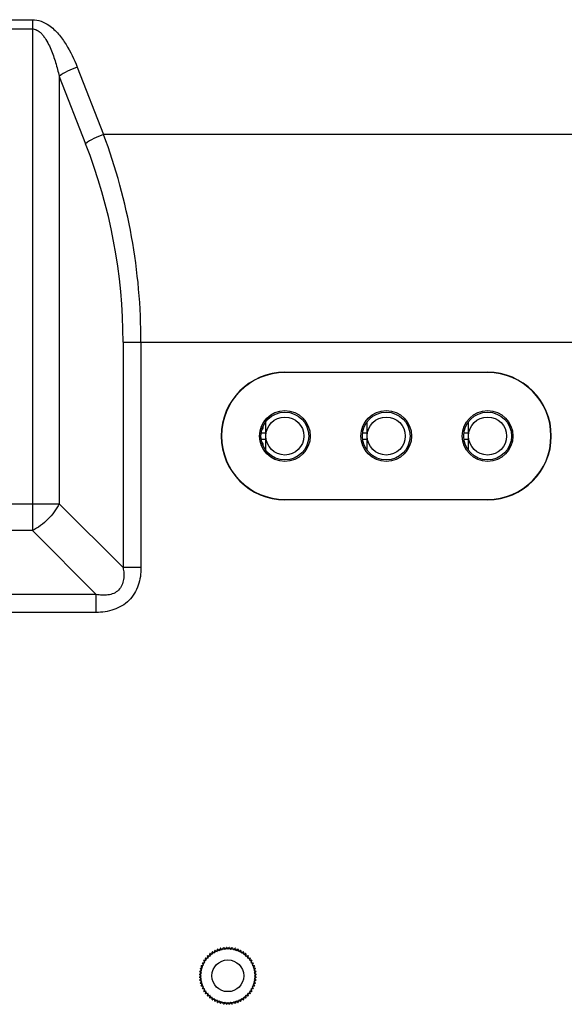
# Model space of a CAD drawing. Header units: millimetres. Extents: x 0 to 1189, y 0 to 841.
# Tile 15 of 17: x 977 to 1020, y 529 to 607. Entities that reach past the tile are written whole.
import ezdxf

# ---------------------------------------------------------------- set-up
doc = ezdxf.new("R2010")
doc.units = ezdxf.units.MM
doc.header["$LTSCALE"] = 65.395
for name, color, linetype in [('INSET_NUT_M3X13-SHAPE', 7, 'CONTINUOUS'), ('LED-L-319EGW-CA-SHAPE', 7, 'CONTINUOUS'), ('MAIN_PCB_ASSY_RX10-SHAPE', 7, 'CONTINUOUS'), ('REAR_CASE-RX12-SHAPE', 7, 'CONTINUOUS')]:
    doc.layers.add(name, color=color, linetype=linetype)

msp = doc.modelspace()

# ---------------------------------------------------------------- linework, layer by layer
at = {"layer": 'INSET_NUT_M3X13-SHAPE', "color": 7, "linetype": 'Continuous'}
for p, q in [((991.861, 532.879), (991.839, 533.058)), ((991.862, 533.076), (992.032, 533.018)), ((992.032, 533.018), (992.029, 533.198)), ((992.053, 533.213), (992.216, 533.137)), ((992.216, 533.137), (992.232, 533.317)), ((992.258, 533.33), (992.412, 533.237)), ((992.412, 533.237), (992.447, 533.414)), ((992.474, 533.424), (992.617, 533.316)), ((992.617, 533.316), (992.67, 533.488)), ((992.698, 533.496), (992.83, 533.373)), ((992.83, 533.373), (992.9, 533.539)), ((992.929, 533.543), (993.047, 533.407)), ((993.047, 533.407), (993.134, 533.565)), ((993.163, 533.566), (993.266, 533.419)), ((993.266, 533.419), (993.37, 533.566)), ((993.399, 533.565), (993.486, 533.407)), ((993.486, 533.407), (993.604, 533.543)), ((993.633, 533.539), (993.703, 533.373)), ((993.703, 533.373), (993.835, 533.496)), ((993.863, 533.488), (993.915, 533.316)), ((993.915, 533.316), (994.059, 533.424)), ((994.086, 533.414), (994.121, 533.237)), ((994.121, 533.237), (994.275, 533.33)), ((994.301, 533.317), (994.316, 533.137)), ((994.316, 533.137), (994.48, 533.213)), ((994.504, 533.198), (994.501, 533.018)), ((994.501, 533.018), (994.671, 533.076)), ((994.694, 533.058), (994.672, 532.879)), ((991.348, 532.173), (991.255, 532.327)), ((991.268, 532.353), (991.448, 532.369)), ((991.448, 532.369), (991.372, 532.532)), ((991.387, 532.556), (991.567, 532.553)), ((991.567, 532.553), (991.509, 532.723)), ((991.527, 532.746), (991.706, 532.724)), ((991.706, 532.724), (991.665, 532.899)), ((991.686, 532.92), (991.861, 532.879)), ((994.672, 532.879), (994.847, 532.92)), ((994.868, 532.899), (994.827, 532.724)), ((994.827, 532.724), (995.006, 532.746)), ((995.024, 532.723), (994.965, 532.553)), ((994.965, 532.553), (995.146, 532.556)), ((995.161, 532.532), (995.085, 532.369)), ((995.085, 532.369), (995.265, 532.353)), ((995.278, 532.327), (995.185, 532.173)), ((991.02, 531.451), (991.178, 531.538)), ((991.178, 531.538), (991.042, 531.656)), ((991.046, 531.685), (991.212, 531.755)), ((991.212, 531.755), (991.089, 531.887)), ((991.097, 531.915), (991.269, 531.968)), ((991.269, 531.968), (991.161, 532.112)), ((991.171, 532.138), (991.348, 532.173)), ((995.185, 532.173), (995.362, 532.138)), ((995.372, 532.112), (995.264, 531.968)), ((995.264, 531.968), (995.436, 531.915)), ((995.443, 531.887), (995.321, 531.755)), ((995.321, 531.755), (995.486, 531.685)), ((995.491, 531.656), (995.355, 531.538)), ((995.355, 531.538), (995.513, 531.451)), ((991.166, 531.319), (991.019, 531.422)), ((991.019, 531.215), (991.166, 531.319)), ((991.178, 531.099), (991.02, 531.187)), ((991.042, 530.981), (991.178, 531.099)), ((991.212, 530.882), (991.046, 530.952)), ((991.089, 530.75), (991.212, 530.882)), ((991.269, 530.67), (991.097, 530.722)), ((995.436, 530.722), (995.264, 530.67)), ((995.486, 530.952), (995.321, 530.882)), ((995.321, 530.882), (995.443, 530.75)), ((995.513, 531.187), (995.355, 531.099)), ((995.355, 531.099), (995.491, 530.981)), ((995.514, 531.422), (995.366, 531.319)), ((995.366, 531.319), (995.514, 531.215)), ((991.161, 530.526), (991.269, 530.67)), ((991.348, 530.465), (991.171, 530.499)), ((991.255, 530.31), (991.348, 530.465)), ((991.448, 530.269), (991.268, 530.284)), ((991.372, 530.105), (991.448, 530.269)), ((991.567, 530.084), (991.387, 530.081)), ((991.509, 529.914), (991.567, 530.084)), ((995.146, 530.081), (994.965, 530.084)), ((994.965, 530.084), (995.024, 529.914)), ((995.265, 530.284), (995.085, 530.269)), ((995.085, 530.269), (995.161, 530.105)), ((995.362, 530.499), (995.185, 530.465)), ((995.185, 530.465), (995.278, 530.31)), ((995.264, 530.67), (995.372, 530.526)), ((991.706, 529.913), (991.527, 529.892)), ((991.665, 529.738), (991.706, 529.913)), ((991.861, 529.758), (991.686, 529.718)), ((991.839, 529.579), (991.861, 529.758)), ((992.032, 529.62), (991.862, 529.561)), ((992.029, 529.44), (992.032, 529.62)), ((992.216, 529.5), (992.053, 529.424)), ((992.232, 529.32), (992.216, 529.5)), ((992.412, 529.4), (992.258, 529.307)), ((992.447, 529.223), (992.412, 529.4)), ((992.617, 529.321), (992.474, 529.213)), ((992.67, 529.149), (992.617, 529.321)), ((992.83, 529.265), (992.698, 529.142)), ((992.9, 529.099), (992.83, 529.265)), ((993.047, 529.23), (992.929, 529.094)), ((993.134, 529.073), (993.047, 529.23)), ((993.266, 529.219), (993.163, 529.071)), ((993.37, 529.071), (993.266, 529.219)), ((993.486, 529.23), (993.399, 529.073)), ((993.604, 529.094), (993.486, 529.23)), ((993.703, 529.265), (993.633, 529.099)), ((993.835, 529.142), (993.703, 529.265)), ((993.915, 529.321), (993.863, 529.149)), ((994.059, 529.213), (993.915, 529.321)), ((994.121, 529.4), (994.086, 529.223)), ((994.275, 529.307), (994.121, 529.4)), ((994.316, 529.5), (994.301, 529.32)), ((994.48, 529.424), (994.316, 529.5)), ((994.671, 529.561), (994.501, 529.62)), ((994.501, 529.62), (994.504, 529.44)), ((994.847, 529.718), (994.672, 529.758)), ((994.672, 529.758), (994.694, 529.579)), ((995.006, 529.892), (994.827, 529.913)), ((994.827, 529.913), (994.868, 529.738))]:
    msp.add_line(p, q, dxfattribs=at)
msp.add_circle((993.266, 531.319), 1.25, dxfattribs=at)
for start, end in [(128.63316, 129.36684), (122.63316, 123.36684), (116.63316, 117.36684), (110.63316, 111.36684), (104.63316, 105.36684), (98.63316, 99.36684), (92.63316, 93.36684), (86.63316, 87.36684), (80.63316, 81.36684), (74.63316, 75.36684), (68.63316, 69.36684), (62.63316, 63.36684), (56.63316, 57.36684), (50.63316, 51.36684), (152.63316, 153.36684), (146.63316, 147.36684), (140.63316, 141.36684), (134.63316, 135.36684), (44.63316, 45.36684), (38.63316, 39.36684), (32.63316, 33.36684), (26.63316, 27.36684), (170.63316, 171.36684), (164.63316, 165.36684), (158.63316, 159.36684), (20.63316, 21.36684), (14.63316, 15.36684), (8.63316, 9.36684), (176.63316, 177.36684), (182.63316, 183.36684), (188.63316, 189.36684), (194.63316, 195.36684), (344.63316, 345.36684), (350.63316, 351.36684), (2.63316, 3.36684), (356.63316, 357.36684), (200.63316, 201.36684), (206.63316, 207.36684), (212.63316, 213.36684), (326.63316, 327.36684), (332.63316, 333.36684), (338.63316, 339.36684), (218.63316, 219.36684), (224.63316, 225.36684), (230.63316, 231.36684), (236.63316, 237.36684), (242.63316, 243.36684), (248.63316, 249.36684), (290.63316, 291.36684), (296.63316, 297.36684), (302.63316, 303.36684), (308.63316, 309.36684), (314.63316, 315.36684), (320.63316, 321.36684), (254.63316, 255.36684), (260.63316, 261.36684), (266.63316, 267.36684), (272.63316, 273.36684), (278.63316, 279.36684), (284.63316, 285.36684)]:
    msp.add_arc((993.266, 531.319), 2.25, start, end, dxfattribs=at)
at = {"layer": 'LED-L-319EGW-CA-SHAPE', "color": 7, "linetype": 'Continuous'}
for p, q in [((996.266, 572.781), (996.266, 575.056)), ((1004.266, 572.781), (1004.266, 575.056)), ((1012.266, 572.781), (1012.266, 575.056)), ((995.9, 574.169), (996.266, 574.169)), ((995.9, 573.669), (996.266, 573.669)), ((1003.9, 574.169), (1004.266, 574.169)), ((1003.9, 573.669), (1004.266, 573.669)), ((1011.9, 574.169), (1012.266, 574.169)), ((1011.9, 573.669), (1012.266, 573.669))]:
    msp.add_line(p, q, dxfattribs=at)
for centre in [(997.766, 573.919), (1005.766, 573.919), (1013.766, 573.919)]:
    msp.add_circle(centre, 1.5, dxfattribs=at)
at = {"layer": 'MAIN_PCB_ASSY_RX10-SHAPE', "color": 7, "linetype": 'Continuous'}
for centre, radius, start, end in [((996.496, 573.919), 0.75, 127.8342, 138.18247), ((995.988, 574.554), 0.075, 258.90689, 61.75747), ((1003.226, 573.919), 0.75, 19.47539, 24.39332), ((1011.226, 573.919), 0.75, 19.47539, 24.39332), ((1003.226, 573.919), 0.75, 335.60668, 340.52461), ((1011.226, 573.919), 0.75, 335.60668, 340.52461), ((996.496, 573.919), 0.75, 221.81118, 232.16342), ((995.988, 573.284), 0.075, 298.24253, 101.09311)]:
    msp.add_arc(centre, radius, start, end, dxfattribs=at)
at = {"layer": 'REAR_CASE-RX12-SHAPE', "color": 7, "linetype": 'Continuous'}
for p, q in [((975.837, 606.773), (977.842, 606.773)), ((977.842, 606.773), (977.842, 566.45)), ((975.341, 606.045), (977.842, 606.045)), ((981.378, 603.03), (983.458, 597.715)), ((979.964, 602.301), (979.964, 568.571)), ((979.964, 602.301), (982.043, 596.986)), ((1076.962, 597.715), (983.458, 597.715)), ((984.999, 581.319), (984.999, 563.536)), ((984.999, 581.319), (1079.806, 581.319)), ((986.413, 581.319), (986.413, 563.536)), ((997.766, 578.945), (997.766, 578.919)), ((997.766, 578.945), (1013.766, 578.945)), ((1013.766, 578.919), (997.766, 578.919)), ((1013.766, 578.945), (1013.766, 578.919)), ((997.766, 568.892), (997.766, 568.919)), ((997.766, 568.919), (1013.766, 568.919)), ((1013.766, 568.892), (997.766, 568.892)), ((1013.766, 568.892), (1013.766, 568.919)), ((911.569, 568.571), (979.964, 568.571)), ((984.999, 563.536), (979.964, 568.571)), ((977.842, 566.45), (913.691, 566.45)), ((982.878, 561.414), (977.842, 566.45)), ((986.413, 563.536), (984.999, 563.536)), ((982.878, 561.414), (908.655, 561.414)), ((982.878, 560), (982.878, 561.414)), ((982.878, 560), (908.655, 560))]:
    msp.add_line(p, q, dxfattribs=at)
for centre, radius in [((997.766, 573.919), 2), ((997.766, 573.919), 1.885), ((1005.766, 573.919), 2), ((1005.766, 573.919), 1.885), ((1013.766, 573.919), 2), ((1013.766, 573.919), 1.885), ((993.266, 531.319), 2.15)]:
    msp.add_circle(centre, radius, dxfattribs=at)
for centre, radius, start, end in [((939.566, 581.338), 46.847, 359.97676, 20.46201), ((941.999, 581.319), 43, 0, 21.368), ((997.766, 573.919), 5.026, 90, 270), ((997.766, 573.919), 5, 90, 270), ((1013.766, 573.919), 5.026, 270, 90), ((1013.766, 573.919), 5, 270, 90)]:
    msp.add_arc(centre, radius, start, end, dxfattribs=at)
for points, knots in [([(977.842, 606.773), (978.076, 606.773), (978.544, 606.686), (979.26, 606.297), (979.924, 605.662), (980.706, 604.565), (981.135, 603.65), (981.378, 603.03)], [0, 0, 0, 0, 0.129334, 0.257205, 0.445661, 0.631801, 1, 1, 1, 1]), ([(977.842, 606.045), (977.938, 606.045), (978.13, 606.003), (978.376, 605.853), (978.584, 605.657), (978.821, 605.363), (979.064, 604.958), (979.381, 604.277), (979.688, 603.39), (979.878, 602.666), (979.964, 602.301)], [0, 0, 0, 0, 0.063459, 0.12672, 0.189704, 0.252463, 0.377489, 0.502246, 0.751247, 1, 1, 1, 1]), ([(981.378, 603.03), (981.112, 602.94), (980.62, 602.733), (980.161, 602.456), (979.964, 602.301)], [0, 0, 0, 0, 0.528298, 1, 1, 1, 1]), ([(983.458, 597.715), (983.191, 597.624), (982.7, 597.417), (982.241, 597.141), (982.043, 596.986)], [0, 0, 0, 0, 0.528298, 1, 1, 1, 1]), ([(979.964, 568.571), (979.737, 568.119), (979.118, 567.296), (978.295, 566.676), (977.842, 566.45)], [0, 0, 0, 0, 0.5, 1, 1, 1, 1]), ([(984.999, 563.536), (985.027, 563.383), (985.066, 563.073), (985.054, 562.604), (984.937, 562.144), (984.673, 561.741), (984.27, 561.476), (983.81, 561.36), (983.34, 561.348), (983.031, 561.387), (982.878, 561.414)], [0, 0, 0, 0, 0.124389, 0.249165, 0.37439, 0.499939, 0.625504, 0.750784, 0.875593, 1, 1, 1, 1]), ([(986.413, 563.536), (986.413, 563.066), (986.318, 562.351), (985.925, 561.49), (985.487, 560.927), (984.924, 560.489), (984.063, 560.095), (983.347, 560), (982.878, 560)], [0, 0, 0, 0, 0.249673, 0.374841, 0.499956, 0.62508, 0.750277, 1, 1, 1, 1])]:
    msp.add_open_spline(points, degree=3, knots=knots, dxfattribs=at)

doc.saveas('drawing.dxf')
